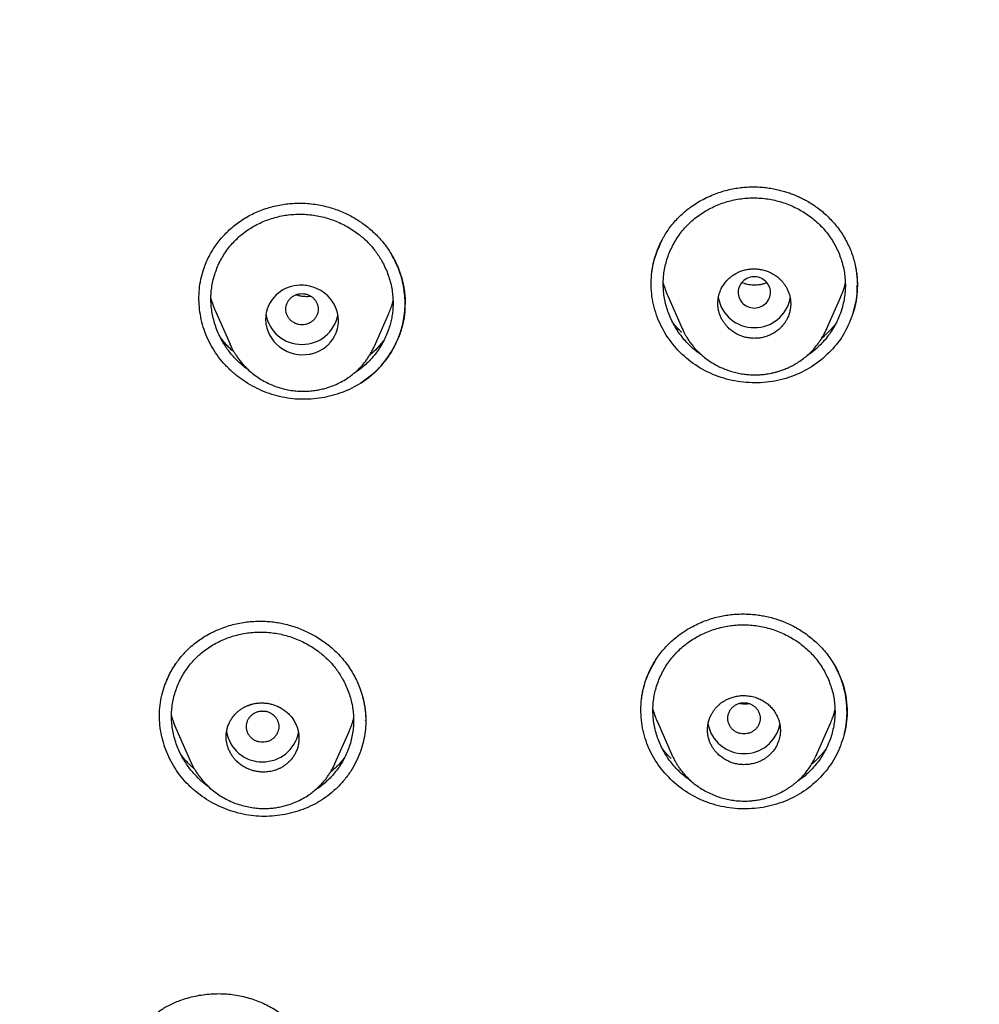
# Model space of a CAD drawing. Header units: millimetres. Extents: x 8 to 601, y 12 to 948.
# Tile 72 of 125: x 295 to 319, y 843 to 867. Entities that reach past the tile are written whole.
import ezdxf

# ---------------------------------------------------------------- set-up
doc = ezdxf.new("R2010")
doc.units = ezdxf.units.MM

msp = doc.modelspace()

# ---------------------------------------------------------------- linework, layer by layer
at = {"color": 7, "linetype": 'Continuous', "lineweight": 30}
for p, q in [((311.001, 860.106), (311.358, 859.298)), ((314.924, 859.281), (315.276, 860.081)), ((299.824, 859.73), (300.185, 858.91)), ((303.752, 858.86), (304.101, 859.652)), ((311.361, 859.294), (311.359, 859.299)), ((314.923, 859.281), (314.922, 859.277)), ((300.19, 858.902), (300.186, 858.91)), ((310.711, 851.125), (310.736, 851.157)), ((303.535, 849.603), (303.535, 849.611)), ((310.744, 849.577), (311.101, 848.766)), ((314.67, 848.75), (315.023, 849.551)), ((298.848, 849.424), (299.21, 848.602)), ((302.779, 848.55), (303.129, 849.345)), ((311.105, 848.763), (311.103, 848.767)), ((314.669, 848.75), (314.667, 848.744)), ((299.215, 848.594), (299.211, 848.602))]:
    msp.add_line(p, q, dxfattribs=at)
at = {"color": 7, "linetype": 'Continuous', "lineweight": 30, "flags": 128}
for points in [[(313.139, 859.804), (313.182, 859.806), (313.224, 859.813), (313.265, 859.824), (313.305, 859.839), (313.342, 859.857), (313.378, 859.88), (313.411, 859.906), (313.44, 859.936), (313.467, 859.968), (313.489, 860.003), (313.508, 860.04), (313.522, 860.079), (313.532, 860.119), (313.538, 860.16), (313.539, 860.201), (313.536, 860.242), (313.528, 860.282), (313.516, 860.321), (313.499, 860.359), (313.478, 860.395), (313.454, 860.429), (313.426, 860.46), (313.395, 860.488), (313.36, 860.512), (313.324, 860.533), (313.285, 860.55), (313.244, 860.563), (313.203, 860.572), (313.161, 860.576), (313.118, 860.576), (313.076, 860.572), (313.034, 860.563), (312.994, 860.55), (312.955, 860.533), (312.918, 860.512), (312.884, 860.488), (312.853, 860.46), (312.825, 860.429), (312.8, 860.395), (312.78, 860.359), (312.763, 860.321), (312.751, 860.282), (312.743, 860.242), (312.739, 860.201), (312.741, 860.16), (312.746, 860.119), (312.756, 860.079), (312.771, 860.04), (312.789, 860.003), (312.812, 859.968), (312.838, 859.936), (312.868, 859.906), (312.901, 859.88), (312.936, 859.857), (312.974, 859.839), (313.014, 859.824), (313.055, 859.813), (313.097, 859.806), (313.139, 859.804)], [(301.963, 858.65), (302.047, 858.652), (302.142, 858.663), (302.164, 858.668), (302.187, 858.672), (302.211, 858.678), (302.234, 858.684), (302.258, 858.691), (302.282, 858.699), (302.307, 858.708), (302.397, 858.747), (302.467, 858.787), (302.521, 858.823), (302.552, 858.847), (302.575, 858.866), (302.59, 858.879), (302.596, 858.884), (302.597, 858.886), (302.598, 858.887), (302.598, 858.887), (302.599, 858.887), (302.599, 858.887), (302.599, 858.887), (302.599, 858.887), (302.599, 858.887), (302.599, 858.887), (302.666, 858.958), (302.723, 859.032), (302.769, 859.11), (302.805, 859.188), (302.824, 859.24), (302.839, 859.291), (302.85, 859.342), (302.857, 859.392), (302.862, 859.441), (302.863, 859.488), (302.856, 859.602), (302.832, 859.714), (302.794, 859.822), (302.756, 859.899), (302.711, 859.971), (302.658, 860.039), (302.6, 860.102), (302.519, 860.172), (302.427, 860.235), (302.324, 860.287), (302.24, 860.319), (302.152, 860.344), (302.115, 860.351), (302.078, 860.357), (302.04, 860.362), (302.002, 860.365), (301.964, 860.367), (301.904, 860.366), (301.839, 860.361), (301.769, 860.351), (301.696, 860.334), (301.62, 860.309), (301.556, 860.283), (301.494, 860.251), (301.436, 860.215), (301.38, 860.175), (301.328, 860.131), (301.264, 860.063), (301.208, 859.992), (301.162, 859.917), (301.125, 859.84), (301.102, 859.778), (301.085, 859.715), (301.073, 859.653), (301.066, 859.591), (301.063, 859.531), (301.071, 859.417), (301.094, 859.306), (301.132, 859.198), (301.17, 859.121), (301.215, 859.048), (301.267, 858.98), (301.326, 858.916), (301.406, 858.847), (301.498, 858.784), (301.6, 858.731), (301.684, 858.698), (301.773, 858.674), (301.866, 858.657), (301.963, 858.65)]]:
    msp.add_lwpolyline(points, dxfattribs=at)
at = {"color": 7, "linetype": 'Continuous', "lineweight": 30}
for centre, radius, start, end in [((313.127, 860.211), 0.89, 189.9691, 270.7989), ((313.151, 860.212), 0.891, 269.24, 349.1654), ((301.951, 859.795), 0.89, 188.9231, 270.8111), ((301.975, 859.797), 0.891, 269.2408, 349.1024), ((312.872, 849.689), 0.891, 190.3278, 270.7658), ((312.896, 849.689), 0.892, 269.2448, 348.7498), ((300.977, 849.482), 0.89, 189.0191, 270.81), ((301.001, 849.484), 0.891, 269.241, 349.0795)]:
    msp.add_arc(centre, radius, start, end, dxfattribs=at)
for points, knots in [([(367.724, 842.606), (368.186, 843.834), (369.104, 846.279), (370.088, 850.049), (370.862, 853.83), (371.446, 857.622), (371.933, 861.808), (372.287, 866.387), (372.497, 871.352), (372.592, 876.9), (372.582, 883.029), (372.57, 889.759), (372.467, 896.508), (372.148, 903.286), (371.604, 908.942), (370.934, 913.465), (370.268, 916.863), (369.389, 920.247), (368.233, 923.591), (366.816, 926.668), (365.139, 929.432), (363.245, 931.847), (361.035, 933.992), (358.596, 935.846), (356.014, 937.444), (352.893, 939.047), (349.207, 940.568), (344.957, 941.937), (340.641, 943.02), (336.275, 943.847), (331.874, 944.416), (327.463, 944.74), (323.071, 944.867), (318.7, 944.878), (314.329, 944.865), (309.936, 944.738), (305.525, 944.416), (301.124, 943.848), (296.759, 943.02), (292.442, 941.939), (288.193, 940.568), (284.506, 939.048), (281.385, 937.445), (278.803, 935.848), (276.364, 933.992), (274.154, 931.848), (272.261, 929.432), (270.584, 926.668), (269.166, 923.592), (268.011, 920.247), (267.131, 916.863), (266.466, 913.465), (265.796, 908.942), (265.251, 903.286), (264.933, 896.508), (264.829, 889.759), (264.817, 883.029), (264.807, 876.449), (264.93, 869.996), (265.277, 863.671), (265.856, 858.212), (266.575, 853.627), (267.344, 849.914), (268.318, 846.213), (269.222, 843.812), (269.676, 842.606)], [0, 0, 0, 0, 0.01422, 0.028301, 0.042283, 0.056188, 0.070046, 0.088148, 0.106186, 0.124159, 0.148558, 0.172923, 0.197399, 0.221993, 0.24671, 0.259145, 0.27167, 0.284302, 0.297067, 0.309991, 0.320883, 0.3319, 0.342924, 0.353811, 0.364567, 0.375221, 0.391058, 0.40678, 0.422432, 0.438055, 0.453668, 0.469227, 0.484683, 0.500001, 0.515318, 0.530774, 0.546334, 0.561944, 0.577571, 0.59322, 0.608942, 0.624779, 0.635434, 0.646191, 0.657076, 0.668103, 0.679114, 0.690014, 0.702933, 0.7157, 0.728331, 0.740856, 0.753291, 0.778008, 0.802602, 0.827078, 0.851444, 0.875842, 0.898728, 0.921719, 0.944802, 0.958463, 0.9722, 0.986034, 1, 1, 1, 1]), ([(366.332, 842.728), (366.708, 843.715), (367.459, 845.689), (368.322, 848.729), (369.035, 851.799), (369.607, 854.894), (370.066, 858.003), (370.5, 861.715), (370.849, 866.034), (371.072, 870.955), (371.172, 876.1), (371.177, 881.465), (371.162, 887.054), (371.105, 892.646), (370.932, 898.243), (370.577, 903.84), (370.074, 908.492), (369.509, 912.198), (368.981, 914.964), (368.324, 917.709), (367.508, 920.417), (366.501, 923.069), (365.372, 925.421), (364.155, 927.464), (362.906, 929.211), (361.492, 930.837), (359.748, 932.485), (357.646, 934.094), (355.195, 935.625), (352.457, 937.048), (349.444, 938.344), (346.168, 939.5), (342.829, 940.466), (339.443, 941.262), (335.737, 941.953), (331.711, 942.482), (327.376, 942.809), (323.037, 942.941), (318.701, 942.955), (314.363, 942.94), (310.023, 942.807), (305.687, 942.482), (301.661, 941.953), (297.957, 941.263), (294.571, 940.467), (291.233, 939.499), (287.956, 938.343), (284.942, 937.048), (282.205, 935.625), (279.754, 934.094), (277.654, 932.484), (275.908, 930.838), (274.496, 929.211), (273.245, 927.464), (272.029, 925.42), (270.899, 923.069), (269.892, 920.417), (269.077, 917.709), (268.42, 914.965), (267.892, 912.198), (267.327, 908.493), (266.823, 903.84), (266.469, 898.244), (266.296, 892.647), (266.238, 887.054), (266.223, 881.465), (266.228, 876.175), (266.323, 871.179), (266.527, 866.482), (266.885, 861.789), (267.366, 857.69), (267.915, 854.186), (268.478, 851.272), (269.172, 848.382), (270.001, 845.519), (270.712, 843.659), (271.068, 842.728)], [0, 0, 0, 0, 0.011709, 0.0234, 0.035079, 0.046745, 0.058401, 0.070053, 0.08835, 0.106637, 0.124908, 0.145647, 0.166375, 0.187119, 0.207887, 0.228673, 0.249479, 0.259892, 0.270315, 0.28075, 0.291198, 0.301658, 0.31213, 0.319994, 0.327864, 0.335737, 0.343609, 0.354092, 0.364563, 0.37502, 0.38755, 0.400066, 0.41258, 0.425091, 0.437599, 0.45323, 0.468841, 0.484431, 0.499999, 0.515569, 0.531166, 0.546782, 0.562408, 0.574915, 0.587424, 0.599934, 0.612454, 0.624987, 0.635443, 0.645912, 0.656393, 0.664263, 0.672136, 0.680006, 0.687871, 0.698343, 0.708803, 0.71925, 0.729685, 0.740108, 0.750521, 0.771326, 0.792113, 0.81288, 0.833624, 0.854353, 0.875091, 0.892532, 0.909986, 0.927451, 0.944927, 0.955919, 0.966921, 0.977933, 0.988958, 1, 1, 1, 1]), ([(311.186, 861.954), (311.223, 861.993), (311.295, 862.071), (311.413, 862.177), (311.534, 862.275), (311.673, 862.372), (311.829, 862.466), (312.001, 862.553), (312.174, 862.626), (312.346, 862.685), (312.515, 862.73), (312.68, 862.763), (312.84, 862.785), (312.995, 862.796), (313.153, 862.799), (313.312, 862.792), (313.471, 862.775), (313.619, 862.751), (313.756, 862.721), (313.882, 862.687), (313.998, 862.649), (314.109, 862.608), (314.218, 862.563), (314.327, 862.511), (314.444, 862.449), (314.568, 862.374), (314.697, 862.285), (314.823, 862.186), (314.944, 862.078), (315.059, 861.96), (315.168, 861.833), (315.27, 861.697), (315.363, 861.552), (315.446, 861.4), (315.516, 861.246), (315.573, 861.092), (315.617, 860.939), (315.65, 860.789), (315.672, 860.642), (315.685, 860.502), (315.686, 860.411), (315.687, 860.368)], [0, 0, 0, 0, 0.026727, 0.052912, 0.078551, 0.103632, 0.13618, 0.167683, 0.198109, 0.227437, 0.25565, 0.282743, 0.308718, 0.333594, 0.357382, 0.384502, 0.410071, 0.434088, 0.456553, 0.477461, 0.496811, 0.515483, 0.534511, 0.553901, 0.573635, 0.598705, 0.624237, 0.650249, 0.67676, 0.70379, 0.731357, 0.759483, 0.788193, 0.817185, 0.845657, 0.873421, 0.900438, 0.926741, 0.952355, 0.977304, 1, 1, 1, 1]), ([(300.855, 862.181), (300.911, 862.204), (301.022, 862.249), (301.192, 862.301), (301.361, 862.342), (301.53, 862.37), (301.696, 862.388), (301.871, 862.396), (302.052, 862.393), (302.239, 862.376), (302.419, 862.347), (302.592, 862.307), (302.758, 862.257), (302.915, 862.198), (303.063, 862.133), (303.202, 862.061), (303.332, 861.984), (303.462, 861.898), (303.591, 861.801), (303.716, 861.693), (303.827, 861.584), (303.927, 861.476), (304.015, 861.368), (304.093, 861.26), (304.163, 861.152), (304.233, 861.031), (304.299, 860.898), (304.359, 860.753), (304.409, 860.609), (304.448, 860.468), (304.477, 860.33), (304.497, 860.207), (304.507, 860.102), (304.511, 860.02), (304.512, 859.951), (304.511, 859.913), (304.511, 859.895)], [0, 0, 0, 0, 0.035561, 0.07029, 0.104219, 0.137373, 0.169772, 0.201435, 0.238481, 0.274523, 0.309593, 0.343726, 0.376949, 0.409146, 0.44028, 0.470366, 0.499412, 0.527423, 0.560988, 0.59295, 0.623318, 0.6521, 0.679306, 0.705244, 0.730627, 0.755485, 0.787785, 0.819127, 0.849511, 0.878933, 0.907385, 0.934863, 0.954184, 0.971384, 0.986594, 1, 1, 1, 1]), ([(311.847, 858.636), (311.805, 858.665), (311.716, 858.727), (311.589, 858.835), (311.466, 858.956), (311.354, 859.087), (311.252, 859.226), (311.163, 859.372), (311.085, 859.524), (311.019, 859.681), (310.966, 859.843), (310.926, 860.007), (310.9, 860.174), (310.888, 860.341), (310.89, 860.509), (310.906, 860.676), (310.936, 860.842), (310.98, 861.004), (311.037, 861.163), (311.106, 861.317), (311.188, 861.465), (311.281, 861.608), (311.387, 861.743), (311.503, 861.87), (311.63, 861.987), (311.767, 862.094), (311.912, 862.19), (312.064, 862.274), (312.223, 862.347), (312.387, 862.409), (312.555, 862.457), (312.727, 862.494), (312.843, 862.508), (312.902, 862.515)], [0, 0, 0, 0, 0.028245, 0.060531, 0.092837, 0.125165, 0.157525, 0.189918, 0.222332, 0.254753, 0.287163, 0.319547, 0.351899, 0.384218, 0.416516, 0.448801, 0.481095, 0.51341, 0.545754, 0.57813, 0.610544, 0.643001, 0.675518, 0.708117, 0.740777, 0.773348, 0.805844, 0.838288, 0.870689, 0.903057, 0.935393, 0.967704, 1, 1, 1, 1]), ([(312.902, 862.515), (312.96, 862.52), (313.077, 862.528), (313.254, 862.524), (313.429, 862.507), (313.604, 862.477), (313.775, 862.434), (313.942, 862.379), (314.105, 862.311), (314.262, 862.232), (314.412, 862.142), (314.554, 862.041), (314.687, 861.93), (314.81, 861.809), (314.923, 861.679), (315.025, 861.541), (315.115, 861.396), (315.193, 861.245), (315.259, 861.088), (315.312, 860.927), (315.352, 860.763), (315.378, 860.595), (315.391, 860.426), (315.389, 860.257), (315.372, 860.088), (315.342, 859.922), (315.298, 859.759), (315.241, 859.6), (315.171, 859.445), (315.089, 859.297), (314.996, 859.155), (314.891, 859.021), (314.776, 858.894), (314.649, 858.778), (314.533, 858.685), (314.455, 858.635), (314.426, 858.616)], [0, 0, 0, 0, 0.029685, 0.059388, 0.08911, 0.11886, 0.148637, 0.178431, 0.208229, 0.238014, 0.267774, 0.2975, 0.327196, 0.356872, 0.386542, 0.416224, 0.445929, 0.475663, 0.505426, 0.535221, 0.565053, 0.594932, 0.624879, 0.654877, 0.684798, 0.714659, 0.744477, 0.774263, 0.804021, 0.833753, 0.863464, 0.893161, 0.922857, 0.952564, 0.982265, 1, 1, 1, 1]), ([(299.523, 860.733), (299.541, 860.785), (299.577, 860.89), (299.646, 861.042), (299.725, 861.189), (299.815, 861.33), (299.915, 861.464), (300.024, 861.592), (300.142, 861.713), (300.27, 861.825), (300.405, 861.929), (300.548, 862.023), (300.697, 862.109), (300.803, 862.157), (300.855, 862.181)], [0, 0, 0, 0, 0.083119, 0.166199, 0.249288, 0.332413, 0.41559, 0.498825, 0.582121, 0.665481, 0.748918, 0.832453, 0.916126, 1, 1, 1, 1]), ([(300.645, 858.27), (300.613, 858.293), (300.542, 858.343), (300.439, 858.431), (300.334, 858.531), (300.236, 858.639), (300.146, 858.752), (300.064, 858.87), (299.984, 859.002), (299.91, 859.147), (299.844, 859.305), (299.791, 859.467), (299.751, 859.633), (299.724, 859.8), (299.712, 859.969), (299.714, 860.137), (299.73, 860.304), (299.76, 860.469), (299.804, 860.631), (299.86, 860.789), (299.929, 860.942), (300.011, 861.09), (300.105, 861.231), (300.21, 861.364), (300.326, 861.489), (300.453, 861.605), (300.59, 861.71), (300.734, 861.804), (300.886, 861.886), (301.044, 861.957), (301.208, 862.016), (301.376, 862.062), (301.547, 862.097), (301.663, 862.11), (301.721, 862.116)], [0, 0, 0, 0, 0.021387, 0.048481, 0.075589, 0.102711, 0.129851, 0.157015, 0.184201, 0.21684, 0.249486, 0.282122, 0.314733, 0.347312, 0.37986, 0.412387, 0.444897, 0.477414, 0.509951, 0.54252, 0.575124, 0.607769, 0.640462, 0.673218, 0.706059, 0.738966, 0.771777, 0.804508, 0.83718, 0.869807, 0.902396, 0.934953, 0.967484, 1, 1, 1, 1]), ([(301.721, 862.116), (301.78, 862.119), (301.896, 862.127), (302.073, 862.12), (302.248, 862.101), (302.422, 862.069), (302.593, 862.024), (302.761, 861.966), (302.924, 861.897), (303.081, 861.816), (303.231, 861.724), (303.366, 861.627), (303.485, 861.528), (303.591, 861.428), (303.688, 861.321), (303.779, 861.208), (303.861, 861.091), (303.941, 860.96), (304.015, 860.816), (304.082, 860.658), (304.135, 860.496), (304.176, 860.33), (304.201, 860.172), (304.213, 860.021), (304.214, 859.879), (304.206, 859.738), (304.187, 859.599), (304.159, 859.461), (304.119, 859.317), (304.065, 859.167), (303.996, 859.014), (303.914, 858.866), (303.821, 858.726), (303.716, 858.593), (303.601, 858.468), (303.475, 858.354), (303.355, 858.26), (303.275, 858.209), (303.243, 858.189)], [0, 0, 0, 0, 0.029622, 0.059263, 0.088927, 0.11862, 0.148341, 0.178078, 0.207817, 0.237543, 0.267241, 0.296905, 0.321602, 0.346286, 0.370962, 0.39564, 0.420331, 0.445039, 0.474713, 0.504418, 0.534156, 0.563931, 0.593755, 0.618661, 0.643623, 0.668545, 0.693413, 0.718242, 0.743043, 0.772773, 0.802475, 0.832152, 0.861808, 0.891447, 0.921083, 0.950727, 0.980367, 1, 1, 1, 1]), ([(310.611, 860.704), (310.612, 860.705), (310.612, 860.708), (310.613, 860.717), (310.615, 860.735), (310.619, 860.762), (310.626, 860.801), (310.635, 860.851), (310.647, 860.91), (310.664, 860.979), (310.685, 861.057), (310.713, 861.145), (310.748, 861.241), (310.791, 861.346), (310.845, 861.458), (310.909, 861.577), (310.987, 861.7), (311.079, 861.829), (311.15, 861.911), (311.186, 861.954)], [0, 0, 0, 0, 0.003521, 0.011712, 0.023753, 0.046004, 0.075439, 0.112108, 0.156041, 0.207259, 0.265782, 0.331626, 0.404812, 0.485362, 0.573302, 0.66867, 0.771516, 0.88192, 1, 1, 1, 1]), ([(315.584, 859.683), (315.518, 859.513), (315.386, 859.174), (315.047, 858.737), (314.626, 858.376), (314.129, 858.113), (313.581, 857.968), (313.012, 857.941), (312.448, 858.03), (311.917, 858.234), (311.45, 858.55), (311.067, 858.956), (310.783, 859.429), (310.612, 859.951), (310.573, 860.493), (310.652, 861.029), (310.803, 861.355), (310.878, 861.516)], [0, 0, 0, 0, 0.067104, 0.133862, 0.200439, 0.267001, 0.333675, 0.400468, 0.467301, 0.534084, 0.600736, 0.667342, 0.734048, 0.800956, 0.867783, 0.934417, 1, 1, 1, 1]), ([(303.416, 857.95), (303.54, 858.039), (303.789, 858.218), (304.085, 858.568), (304.315, 858.959), (304.465, 859.387), (304.525, 859.835), (304.494, 860.288), (304.385, 860.727), (304.246, 860.994), (304.178, 861.125)], [0, 0, 0, 0, 0.125256, 0.251153, 0.377247, 0.502964, 0.628383, 0.754032, 0.879793, 1, 1, 1, 1]), ([(303.416, 857.95), (303.342, 857.906), (303.195, 857.818), (302.956, 857.716), (302.708, 857.636), (302.452, 857.58), (302.192, 857.55), (301.93, 857.545), (301.667, 857.565), (301.409, 857.613), (301.156, 857.686), (300.912, 857.784), (300.678, 857.905), (300.458, 858.048), (300.253, 858.211), (300.066, 858.392), (299.899, 858.591), (299.754, 858.806), (299.635, 859.034), (299.54, 859.272), (299.472, 859.517), (299.429, 859.767), (299.413, 860.018), (299.424, 860.268), (299.459, 860.512), (299.505, 860.668), (299.527, 860.744)], [0, 0, 0, 0, 0.041936, 0.083825, 0.125685, 0.167509, 0.209282, 0.250991, 0.292641, 0.334267, 0.375901, 0.41755, 0.459227, 0.500929, 0.542649, 0.584389, 0.626174, 0.668066, 0.70998, 0.751809, 0.793589, 0.835332, 0.877039, 0.918713, 0.960369, 1, 1, 1, 1]), ([(303.416, 857.95), (303.495, 858.004), (303.65, 858.111), (303.852, 858.3), (304.027, 858.503), (304.19, 858.741), (304.331, 859.012), (304.438, 859.314), (304.508, 859.662), (304.52, 860.047), (304.471, 860.371), (304.414, 860.585), (304.387, 860.666), (304.374, 860.705)], [0, 0, 0, 0, 0.0893743, 0.1765019, 0.2614025, 0.3440289, 0.4505154, 0.5527528, 0.65071, 0.789709, 0.919536, 0.9608012, 1, 1, 1, 1]), ([(313.139, 859.055), (313.173, 859.056), (313.243, 859.058), (313.35, 859.075), (313.45, 859.104), (313.541, 859.141), (313.626, 859.186), (313.685, 859.226), (313.721, 859.254), (313.732, 859.263), (313.743, 859.273), (313.754, 859.282), (313.765, 859.292), (313.779, 859.305), (313.798, 859.324), (313.825, 859.352), (313.851, 859.383), (313.874, 859.413), (313.893, 859.439), (313.913, 859.469), (313.933, 859.502), (313.952, 859.539), (313.973, 859.582), (313.992, 859.631), (314.009, 859.683), (314.021, 859.733), (314.03, 859.78), (314.035, 859.825), (314.039, 859.866), (314.04, 859.924), (314.036, 859.999), (314.021, 860.088), (313.997, 860.173), (313.964, 860.254), (313.925, 860.328), (313.881, 860.397), (313.831, 860.459), (313.769, 860.525), (313.69, 860.591), (313.592, 860.654), (313.504, 860.697), (313.431, 860.724), (313.374, 860.74), (313.317, 860.754), (313.258, 860.763), (313.199, 860.769), (313.126, 860.772), (313.037, 860.768), (312.931, 860.752), (312.831, 860.724), (312.74, 860.687), (312.672, 860.651), (312.618, 860.617), (312.579, 860.589), (312.54, 860.559), (312.487, 860.511), (312.424, 860.443), (312.358, 860.35), (312.31, 860.258), (312.277, 860.171), (312.256, 860.09), (312.242, 860.006), (312.238, 859.919), (312.242, 859.831), (312.257, 859.743), (312.28, 859.659), (312.312, 859.579), (312.35, 859.503), (312.395, 859.434), (312.445, 859.37), (312.509, 859.303), (312.587, 859.237), (312.684, 859.173), (312.789, 859.122), (312.902, 859.085), (313.019, 859.06), (313.099, 859.057), (313.139, 859.055)], [0, 0, 0, 0, 0.018001, 0.03713, 0.057386, 0.073323, 0.089896, 0.109208, 0.111798, 0.114401, 0.117018, 0.119649, 0.122293, 0.124951, 0.129913, 0.137058, 0.146387, 0.151871, 0.157901, 0.164477, 0.171598, 0.179266, 0.187479, 0.19812, 0.208192, 0.217693, 0.226626, 0.234988, 0.242781, 0.250005, 0.267264, 0.284054, 0.300376, 0.31623, 0.331616, 0.346535, 0.360986, 0.37497, 0.395664, 0.416407, 0.437199, 0.44762, 0.458054, 0.468501, 0.478961, 0.489434, 0.499921, 0.517695, 0.536691, 0.55691, 0.572881, 0.589541, 0.598132, 0.606896, 0.615832, 0.62494, 0.645765, 0.666592, 0.687419, 0.702831, 0.71838, 0.734067, 0.749892, 0.766721, 0.783204, 0.799341, 0.815131, 0.830576, 0.845675, 0.860429, 0.874839, 0.89527, 0.915872, 0.936645, 0.95759, 0.978708, 1, 1, 1, 1]), ([(315.63, 860.877), (315.648, 860.779), (315.684, 860.583), (315.69, 860.282), (315.663, 859.979), (315.611, 859.782), (315.584, 859.683)], [0, 0, 0, 0, 0.245203, 0.49466, 0.746273, 1, 1, 1, 1]), ([(310.891, 860.421), (310.902, 860.38), (310.929, 860.284), (310.967, 860.179), (310.997, 860.117), (311.002, 860.107)], [0, 0, 0, 0, 0.380593, 0.898228, 1, 1, 1, 1]), ([(313.452, 860.428), (313.441, 860.423), (313.404, 860.407), (313.335, 860.388), (313.255, 860.373), (313.18, 860.367), (313.112, 860.367), (313.041, 860.373), (312.967, 860.386), (312.896, 860.405), (312.85, 860.424), (312.829, 860.432)], [0, 0, 0, 0, 0.057621, 0.194275, 0.33594, 0.43662, 0.542354, 0.653278, 0.769041, 0.889327, 1, 1, 1, 1]), ([(315.276, 860.081), (315.277, 860.084), (315.303, 860.136), (315.34, 860.241), (315.376, 860.344), (315.388, 860.397), (315.388, 860.398)], [0, 0, 0, 0, 0.0284247, 0.5120824, 0.9954959, 1, 1, 1, 1]), ([(301.963, 860.161), (301.937, 860.159), (301.885, 860.156), (301.809, 860.133), (301.74, 860.098), (301.679, 860.05), (301.629, 859.99), (301.592, 859.923), (301.569, 859.85), (301.561, 859.775), (301.569, 859.699), (301.592, 859.626), (301.629, 859.559), (301.679, 859.5), (301.74, 859.451), (301.809, 859.416), (301.885, 859.393), (301.963, 859.386), (302.042, 859.393), (302.117, 859.416), (302.187, 859.451), (302.248, 859.5), (302.298, 859.559), (302.335, 859.626), (302.358, 859.699), (302.366, 859.775), (302.358, 859.85), (302.335, 859.923), (302.298, 859.99), (302.248, 860.05), (302.187, 860.098), (302.117, 860.133), (302.042, 860.156), (301.99, 860.159), (301.963, 860.161)], [0, 0, 0, 0, 0.031244, 0.0625, 0.093756, 0.125, 0.156244, 0.1875, 0.218756, 0.25, 0.281244, 0.3125, 0.343756, 0.375, 0.406244, 0.4375, 0.468756, 0.5, 0.531244, 0.5625, 0.593756, 0.625, 0.656244, 0.6875, 0.718756, 0.75, 0.781244, 0.8125, 0.843756, 0.875, 0.906244, 0.9375, 0.968756, 1, 1, 1, 1]), ([(315.584, 859.683), (315.608, 859.771), (315.656, 859.948), (315.686, 860.179), (315.684, 860.32), (315.683, 860.368)], [0, 0, 0, 0, 0.395629, 0.789837, 1, 1, 1, 1]), ([(299.715, 860.038), (299.726, 860), (299.752, 859.906), (299.79, 859.803), (299.82, 859.74), (299.824, 859.73)], [0, 0, 0, 0, 0.363837, 0.90153, 1, 1, 1, 1]), ([(302.191, 860.091), (302.178, 860.09), (302.148, 860.086), (302.098, 860.083), (302.036, 860.084), (301.964, 860.091), (301.885, 860.105), (301.833, 860.122), (301.808, 860.13)], [0, 0, 0, 0, 0.1068563, 0.2424964, 0.3858669, 0.5866003, 0.7975947, 1, 1, 1, 1]), ([(304.505, 860.004), (304.507, 859.935), (304.514, 859.763), (304.477, 859.489), (304.397, 859.186), (304.274, 858.895), (304.113, 858.62), (303.915, 858.367), (303.685, 858.138), (303.506, 858.013), (303.416, 857.95)], [0, 0, 0, 0, 0.0843547, 0.2127173, 0.3419849, 0.4721501, 0.6031517, 0.7348527, 0.8671304, 1, 1, 1, 1]), ([(304.101, 859.652), (304.119, 859.695), (304.155, 859.783), (304.192, 859.89), (304.208, 859.955), (304.212, 859.972)], [0, 0, 0, 0, 0.413458, 0.842439, 1, 1, 1, 1]), ([(311.349, 859.196), (311.34, 859.205), (311.307, 859.236), (311.254, 859.293), (311.193, 859.363), (311.151, 859.413), (311.132, 859.439), (311.129, 859.443)], [0, 0, 0, 0, 0.108831, 0.411602, 0.698802, 0.952071, 1, 1, 1, 1]), ([(315.156, 859.422), (315.148, 859.412), (315.121, 859.377), (315.07, 859.317), (314.999, 859.238), (314.915, 859.155), (314.849, 859.093), (314.809, 859.06), (314.803, 859.056)], [0, 0, 0, 0, 0.074037, 0.259859, 0.467558, 0.699667, 0.954343, 1, 1, 1, 1]), ([(311.36, 859.294), (311.366, 859.279), (311.382, 859.245), (311.41, 859.19), (311.445, 859.125), (311.489, 859.051), (311.548, 858.963), (311.621, 858.866), (311.709, 858.765), (311.807, 858.669), (311.912, 858.579), (312.026, 858.496), (312.147, 858.42), (312.275, 858.352), (312.409, 858.293), (312.546, 858.244), (312.682, 858.206), (312.815, 858.179), (312.944, 858.162), (313.068, 858.153), (313.187, 858.152), (313.299, 858.157), (313.398, 858.167), (313.485, 858.18), (313.562, 858.195), (313.642, 858.214), (313.728, 858.237), (313.822, 858.268), (313.925, 858.307), (314.034, 858.356), (314.148, 858.417), (314.267, 858.491), (314.381, 858.574), (314.487, 858.666), (314.586, 858.764), (314.681, 858.875), (314.77, 858.998), (314.854, 859.133), (314.9, 859.23), (314.923, 859.28)], [0, 0, 0, 0, 0.010966, 0.024698, 0.041277, 0.060759, 0.083187, 0.113116, 0.14353, 0.174259, 0.205334, 0.236787, 0.268647, 0.300937, 0.333681, 0.366251, 0.397588, 0.427698, 0.456598, 0.48418, 0.510402, 0.535297, 0.558891, 0.576842, 0.59398, 0.611593, 0.631432, 0.653519, 0.67787, 0.704505, 0.733451, 0.764743, 0.798417, 0.828173, 0.859436, 0.89223, 0.926577, 0.962495, 1, 1, 1, 1]), ([(300.286, 858.714), (300.255, 858.741), (300.163, 858.821), (300.049, 858.942), (299.975, 859.042), (299.948, 859.077)], [0, 0, 0, 0, 0.246965, 0.735052, 1, 1, 1, 1]), ([(300.189, 858.801), (300.171, 858.818), (300.128, 858.86), (300.065, 858.929), (300.005, 858.998), (299.971, 859.042), (299.957, 859.059)], [0, 0, 0, 0, 0.212919, 0.523618, 0.807642, 1, 1, 1, 1]), ([(303.988, 859.005), (303.924, 858.925), (303.818, 858.794), (303.687, 858.684), (303.636, 858.641)], [0, 0, 0, 0, 0.604837, 1, 1, 1, 1]), ([(303.984, 858.997), (303.977, 858.989), (303.956, 858.961), (303.917, 858.913), (303.863, 858.853), (303.821, 858.806), (303.794, 858.782), (303.79, 858.777)], [0, 0, 0, 0, 0.108205, 0.355272, 0.633226, 0.933517, 1, 1, 1, 1]), ([(300.188, 858.903), (300.195, 858.887), (300.212, 858.852), (300.24, 858.795), (300.276, 858.73), (300.32, 858.656), (300.373, 858.577), (300.444, 858.482), (300.536, 858.375), (300.65, 858.262), (300.776, 858.157), (300.913, 858.062), (301.059, 857.977), (301.214, 857.904), (301.374, 857.844), (301.536, 857.799), (301.695, 857.768), (301.85, 857.75), (301.999, 857.745), (302.142, 857.751), (302.278, 857.765), (302.407, 857.788), (302.53, 857.818), (302.664, 857.859), (302.808, 857.916), (302.962, 857.993), (303.097, 858.076), (303.215, 858.163), (303.317, 858.249), (303.413, 858.345), (303.493, 858.436), (303.558, 858.522), (303.611, 858.599), (303.654, 858.67), (303.689, 858.732), (303.714, 858.78), (303.735, 858.822), (303.747, 858.848), (303.752, 858.859)], [0, 0, 0, 0, 0.011673, 0.025784, 0.042397, 0.061558, 0.083316, 0.106624, 0.142174, 0.178151, 0.214578, 0.251513, 0.289005, 0.327098, 0.365417, 0.402567, 0.438471, 0.473122, 0.506316, 0.538085, 0.568477, 0.59753, 0.625484, 0.653531, 0.691374, 0.729778, 0.768796, 0.798496, 0.828525, 0.859127, 0.890342, 0.911506, 0.932956, 0.954522, 0.968949, 0.981266, 0.991566, 1, 1, 1, 1]), ([(310.701, 851.107), (310.732, 851.153), (310.794, 851.245), (310.898, 851.372), (311.008, 851.491), (311.123, 851.599), (311.242, 851.698), (311.365, 851.787), (311.489, 851.867), (311.629, 851.946), (311.783, 852.021), (311.952, 852.089), (312.119, 852.144), (312.283, 852.185), (312.443, 852.215), (312.606, 852.235), (312.771, 852.246), (312.938, 852.246), (313.093, 852.237), (313.237, 852.221), (313.38, 852.197), (313.524, 852.166), (313.673, 852.124), (313.821, 852.073), (313.968, 852.012), (314.113, 851.941), (314.256, 851.86), (314.396, 851.768), (314.531, 851.666), (314.662, 851.554), (314.786, 851.432), (314.903, 851.3), (315.011, 851.159), (315.108, 851.009), (315.194, 850.852), (315.267, 850.688), (315.327, 850.519), (315.374, 850.346), (315.408, 850.169), (315.428, 849.99), (315.431, 849.871), (315.432, 849.811)], [0, 0, 0, 0, 0.026454, 0.052262, 0.077443, 0.102014, 0.125984, 0.14936, 0.172148, 0.194352, 0.223053, 0.250735, 0.277403, 0.302961, 0.327387, 0.350695, 0.377198, 0.40211, 0.425433, 0.447173, 0.46733, 0.490518, 0.513605, 0.537151, 0.561162, 0.585638, 0.610585, 0.636003, 0.661891, 0.688242, 0.715051, 0.74231, 0.770012, 0.798004, 0.826207, 0.854635, 0.883289, 0.912164, 0.941249, 0.970531, 1, 1, 1, 1]), ([(299.564, 851.693), (299.619, 851.725), (299.73, 851.788), (299.903, 851.866), (300.077, 851.931), (300.252, 851.983), (300.426, 852.022), (300.599, 852.049), (300.769, 852.065), (300.936, 852.07), (301.098, 852.065), (301.255, 852.05), (301.407, 852.027), (301.563, 851.994), (301.72, 851.95), (301.879, 851.895), (302.027, 851.834), (302.166, 851.767), (302.306, 851.691), (302.444, 851.604), (302.578, 851.508), (302.697, 851.41), (302.816, 851.301), (302.934, 851.178), (303.05, 851.036), (303.155, 850.887), (303.247, 850.733), (303.327, 850.575), (303.385, 850.434), (303.428, 850.314), (303.458, 850.215), (303.483, 850.115), (303.504, 850.016), (303.52, 849.922), (303.53, 849.837), (303.536, 849.762), (303.539, 849.697), (303.539, 849.642), (303.539, 849.611), (303.539, 849.597)], [0, 0, 0, 0, 0.035811, 0.070843, 0.105084, 0.13852, 0.171135, 0.202921, 0.23387, 0.263985, 0.293271, 0.321743, 0.349418, 0.376306, 0.407525, 0.437608, 0.466552, 0.494353, 0.521005, 0.552702, 0.582601, 0.610706, 0.637024, 0.670917, 0.704683, 0.738235, 0.771562, 0.804673, 0.837572, 0.857213, 0.876778, 0.896267, 0.915678, 0.934118, 0.950761, 0.965631, 0.978761, 0.990197, 1, 1, 1, 1]), ([(311.577, 848.119), (311.54, 848.144), (311.456, 848.203), (311.334, 848.306), (311.21, 848.427), (311.098, 848.557), (310.997, 848.696), (310.907, 848.841), (310.829, 848.992), (310.763, 849.149), (310.711, 849.309), (310.671, 849.473), (310.645, 849.639), (310.633, 849.806), (310.635, 849.973), (310.651, 850.139), (310.681, 850.303), (310.725, 850.464), (310.782, 850.622), (310.851, 850.776), (310.932, 850.923), (311.026, 851.065), (311.131, 851.199), (311.248, 851.325), (311.375, 851.442), (311.512, 851.548), (311.657, 851.644), (311.809, 851.728), (311.968, 851.801), (312.132, 851.862), (312.3, 851.91), (312.472, 851.947), (312.588, 851.961), (312.646, 851.968)], [0, 0, 0, 0, 0.024918, 0.057314, 0.089729, 0.122166, 0.154635, 0.187137, 0.219661, 0.252193, 0.284716, 0.317214, 0.349679, 0.382112, 0.414523, 0.446921, 0.479326, 0.511752, 0.544205, 0.576692, 0.609215, 0.641783, 0.674411, 0.707123, 0.739898, 0.772582, 0.805191, 0.837746, 0.870257, 0.902733, 0.935178, 0.967597, 1, 1, 1, 1]), ([(312.646, 851.968), (312.705, 851.972), (312.822, 851.981), (312.999, 851.977), (313.174, 851.96), (313.349, 851.93), (313.52, 851.887), (313.688, 851.832), (313.85, 851.765), (314.007, 851.686), (314.157, 851.596), (314.3, 851.496), (314.433, 851.385), (314.556, 851.265), (314.668, 851.135), (314.77, 850.998), (314.86, 850.854), (314.938, 850.703), (315.004, 850.547), (315.057, 850.387), (315.097, 850.223), (315.123, 850.057), (315.136, 849.888), (315.133, 849.72), (315.117, 849.552), (315.086, 849.387), (315.043, 849.225), (314.986, 849.066), (314.916, 848.913), (314.834, 848.765), (314.741, 848.624), (314.636, 848.49), (314.521, 848.365), (314.394, 848.249), (314.284, 848.16), (314.213, 848.115), (314.19, 848.1)], [0, 0, 0, 0, 0.029798, 0.059616, 0.089452, 0.119316, 0.149206, 0.179115, 0.209028, 0.238929, 0.268804, 0.298647, 0.32846, 0.358254, 0.388039, 0.417835, 0.447653, 0.477501, 0.507379, 0.53729, 0.567239, 0.597238, 0.627307, 0.657428, 0.687471, 0.717449, 0.747383, 0.777282, 0.807152, 0.836997, 0.866819, 0.896627, 0.926435, 0.956255, 0.986071, 1, 1, 1, 1]), ([(298.537, 850.375), (298.537, 850.377), (298.538, 850.38), (298.542, 850.393), (298.549, 850.415), (298.561, 850.451), (298.577, 850.498), (298.599, 850.556), (298.628, 850.626), (298.664, 850.705), (298.709, 850.794), (298.765, 850.892), (298.832, 850.997), (298.912, 851.109), (299, 851.217), (299.094, 851.32), (299.193, 851.417), (299.304, 851.513), (299.428, 851.607), (299.518, 851.664), (299.564, 851.693)], [0, 0, 0, 0, 0.003951, 0.009531, 0.025815, 0.049088, 0.079422, 0.116857, 0.16142, 0.213134, 0.272014, 0.338069, 0.411297, 0.491686, 0.579208, 0.654341, 0.733996, 0.818156, 0.906816, 1, 1, 1, 1]), ([(299.659, 847.974), (299.632, 847.993), (299.565, 848.04), (299.466, 848.125), (299.36, 848.225), (299.263, 848.332), (299.172, 848.445), (299.09, 848.563), (299.01, 848.694), (298.936, 848.838), (298.87, 848.996), (298.817, 849.157), (298.777, 849.322), (298.75, 849.489), (298.738, 849.656), (298.74, 849.824), (298.756, 849.99), (298.786, 850.154), (298.83, 850.315), (298.886, 850.472), (298.956, 850.624), (299.037, 850.771), (299.13, 850.911), (299.236, 851.044), (299.352, 851.168), (299.479, 851.283), (299.615, 851.387), (299.759, 851.481), (299.911, 851.563), (300.069, 851.633), (300.232, 851.692), (300.4, 851.738), (300.572, 851.773), (300.688, 851.785), (300.746, 851.791)], [0, 0, 0, 0, 0.018672, 0.045839, 0.07302, 0.100214, 0.127427, 0.154663, 0.181921, 0.21465, 0.247387, 0.280115, 0.312821, 0.345496, 0.378141, 0.410766, 0.443374, 0.475986, 0.50862, 0.541282, 0.57398, 0.606717, 0.639499, 0.672341, 0.705263, 0.73825, 0.771146, 0.803965, 0.836727, 0.869445, 0.902126, 0.934774, 0.967395, 1, 1, 1, 1]), ([(300.746, 851.791), (300.804, 851.795), (300.921, 851.802), (301.097, 851.796), (301.273, 851.777), (301.447, 851.745), (301.618, 851.7), (301.786, 851.643), (301.949, 851.574), (302.107, 851.493), (302.257, 851.401), (302.392, 851.305), (302.511, 851.206), (302.617, 851.106), (302.715, 851), (302.805, 850.888), (302.888, 850.77), (302.967, 850.64), (303.042, 850.497), (303.108, 850.339), (303.161, 850.178), (303.202, 850.013), (303.228, 849.846), (303.241, 849.677), (303.239, 849.508), (303.223, 849.341), (303.192, 849.175), (303.148, 849.014), (303.092, 848.856), (303.022, 848.704), (302.941, 848.557), (302.847, 848.417), (302.743, 848.285), (302.628, 848.161), (302.502, 848.048), (302.387, 847.957), (302.311, 847.909), (302.284, 847.892)], [0, 0, 0, 0, 0.029704, 0.059428, 0.089173, 0.118949, 0.148753, 0.178574, 0.208397, 0.238207, 0.26799, 0.297739, 0.322509, 0.347265, 0.372012, 0.396759, 0.421517, 0.446293, 0.476049, 0.505837, 0.535661, 0.565525, 0.595441, 0.625431, 0.655478, 0.685442, 0.715337, 0.745184, 0.774996, 0.804779, 0.834535, 0.864269, 0.893987, 0.923702, 0.953426, 0.983148, 1, 1, 1, 1]), ([(302.701, 847.833), (302.634, 847.781), (302.501, 847.677), (302.28, 847.547), (302.046, 847.437), (301.802, 847.352), (301.549, 847.289), (301.291, 847.251), (301.03, 847.239), (300.769, 847.253), (300.511, 847.294), (300.257, 847.36), (300.01, 847.45), (299.773, 847.563), (299.548, 847.698), (299.339, 847.853), (299.146, 848.028), (298.973, 848.221), (298.824, 848.431), (298.697, 848.653), (298.595, 848.886), (298.517, 849.127), (298.465, 849.373), (298.439, 849.621), (298.44, 849.87), (298.47, 850.116), (298.527, 850.357), (298.61, 850.59), (298.715, 850.811), (298.802, 850.947), (298.845, 851.013)], [0, 0, 0, 0, 0.035828, 0.071703, 0.107617, 0.143539, 0.179424, 0.215232, 0.250935, 0.286538, 0.322131, 0.357795, 0.393524, 0.429297, 0.465089, 0.500886, 0.536693, 0.572549, 0.608428, 0.644283, 0.680126, 0.71595, 0.751737, 0.787471, 0.823153, 0.858807, 0.894499, 0.930265, 0.966092, 1, 1, 1, 1]), ([(315.372, 849.303), (315.319, 849.135), (315.214, 848.799), (314.918, 848.352), (314.539, 847.971), (314.08, 847.678), (313.562, 847.492), (313.013, 847.414), (312.457, 847.446), (311.92, 847.592), (311.43, 847.849), (311.01, 848.198), (310.676, 848.622), (310.444, 849.102), (310.33, 849.619), (310.337, 850.144), (310.453, 850.661), (310.625, 850.97), (310.711, 851.125)], [0, 0, 0, 0, 0.062831, 0.125388, 0.187753, 0.250042, 0.312407, 0.374864, 0.437396, 0.500049, 0.562643, 0.62504, 0.68739, 0.749799, 0.812192, 0.874575, 0.937125, 1, 1, 1, 1]), ([(310.357, 850.151), (310.357, 850.156), (310.357, 850.163), (310.357, 850.178), (310.358, 850.197), (310.362, 850.225), (310.369, 850.263), (310.38, 850.319), (310.394, 850.386), (310.414, 850.463), (310.438, 850.547), (310.47, 850.642), (310.511, 850.746), (310.562, 850.86), (310.624, 850.982), (310.675, 851.064), (310.701, 851.107)], [0, 0, 0, 0, 0.032803, 0.058841, 0.079017, 0.098305, 0.136638, 0.190338, 0.259425, 0.330912, 0.413749, 0.50797, 0.613622, 0.73077, 0.859513, 1, 1, 1, 1]), ([(315.141, 850.938), (315.194, 850.836), (315.316, 850.601), (315.402, 850.245), (315.437, 849.899), (315.429, 849.599), (315.391, 849.402), (315.372, 849.303)], [0, 0, 0, 0, 0.201705, 0.465584, 0.642816, 0.820926, 1, 1, 1, 1]), ([(315.372, 849.303), (315.39, 849.397), (315.427, 849.582), (315.436, 849.859), (315.417, 850.125), (315.363, 850.405), (315.278, 850.678), (315.187, 850.856), (315.146, 850.936)], [0, 0, 0, 0, 0.170843, 0.33567, 0.494558, 0.647469, 0.8419, 1, 1, 1, 1]), ([(303.448, 850.243), (303.464, 850.183), (303.499, 850.053), (303.53, 849.847), (303.543, 849.625), (303.533, 849.395), (303.498, 849.161), (303.437, 848.925), (303.348, 848.69), (303.231, 848.458), (303.085, 848.235), (302.91, 848.022), (302.771, 847.897), (302.701, 847.833)], [0, 0, 0, 0, 0.069042, 0.149835, 0.233346, 0.319677, 0.408827, 0.500654, 0.59518, 0.692392, 0.792259, 0.894773, 1, 1, 1, 1]), ([(312.884, 848.522), (312.919, 848.523), (312.991, 848.525), (313.1, 848.543), (313.201, 848.572), (313.291, 848.61), (313.353, 848.643), (313.396, 848.67), (313.422, 848.687), (313.448, 848.706), (313.472, 848.725), (313.497, 848.746), (313.523, 848.77), (313.553, 848.799), (313.586, 848.836), (313.62, 848.878), (313.654, 848.926), (313.687, 848.982), (313.718, 849.047), (313.745, 849.117), (313.764, 849.188), (313.774, 849.241), (313.779, 849.276), (313.781, 849.297), (313.783, 849.317), (313.784, 849.336), (313.784, 849.353), (313.784, 849.395), (313.781, 849.462), (313.765, 849.553), (313.74, 849.639), (313.71, 849.713), (313.676, 849.778), (313.642, 849.833), (313.604, 849.885), (313.564, 849.932), (313.509, 849.988), (313.434, 850.051), (313.335, 850.114), (313.243, 850.158), (313.162, 850.187), (313.094, 850.206), (313.025, 850.219), (312.955, 850.227), (312.873, 850.231), (312.779, 850.227), (312.671, 850.209), (312.57, 850.18), (312.479, 850.143), (312.418, 850.111), (312.377, 850.085), (312.355, 850.071), (312.333, 850.055), (312.311, 850.039), (312.29, 850.021), (312.269, 850.004), (312.243, 849.981), (312.212, 849.95), (312.174, 849.907), (312.132, 849.853), (312.09, 849.787), (312.057, 849.721), (312.033, 849.662), (312.018, 849.616), (312.006, 849.571), (311.997, 849.528), (311.991, 849.488), (311.987, 849.451), (311.985, 849.417), (311.984, 849.364), (311.987, 849.293), (312.002, 849.204), (312.026, 849.119), (312.058, 849.039), (312.097, 848.965), (312.142, 848.896), (312.192, 848.834), (312.254, 848.768), (312.333, 848.702), (312.431, 848.639), (312.537, 848.588), (312.649, 848.551), (312.765, 848.527), (312.845, 848.524), (312.884, 848.522)], [0, 0, 0, 0, 0.018617, 0.038114, 0.058492, 0.074359, 0.090723, 0.09629, 0.101913, 0.10759, 0.113324, 0.119112, 0.124956, 0.132932, 0.141886, 0.151817, 0.162726, 0.174612, 0.187476, 0.20286, 0.216539, 0.228513, 0.232752, 0.236727, 0.240438, 0.243886, 0.247071, 0.249993, 0.26764, 0.284708, 0.301196, 0.317105, 0.329416, 0.341357, 0.352928, 0.364128, 0.374958, 0.395899, 0.416789, 0.437629, 0.450116, 0.462585, 0.475038, 0.487475, 0.499897, 0.518313, 0.537694, 0.55804, 0.573938, 0.590381, 0.595181, 0.600025, 0.604914, 0.609847, 0.614825, 0.619848, 0.624914, 0.633471, 0.643999, 0.6565, 0.670973, 0.687418, 0.69714, 0.706316, 0.714947, 0.723031, 0.730569, 0.737561, 0.744006, 0.749906, 0.767138, 0.783908, 0.800216, 0.816063, 0.831449, 0.846374, 0.860839, 0.874844, 0.895595, 0.916386, 0.937221, 0.958101, 0.979026, 1, 1, 1, 1]), ([(300.99, 848.34), (301.011, 848.34), (301.054, 848.34), (301.12, 848.345), (301.19, 848.356), (301.261, 848.373), (301.331, 848.395), (301.398, 848.423), (301.459, 848.454), (301.518, 848.49), (301.573, 848.53), (301.633, 848.581), (301.692, 848.642), (301.749, 848.716), (301.795, 848.792), (301.827, 848.862), (301.85, 848.922), (301.865, 848.974), (301.876, 849.025), (301.884, 849.075), (301.888, 849.124), (301.89, 849.185), (301.887, 849.259), (301.873, 849.345), (301.851, 849.428), (301.817, 849.517), (301.769, 849.609), (301.704, 849.702), (301.629, 849.784), (301.544, 849.857), (301.45, 849.921), (301.355, 849.969), (301.263, 850.004), (301.19, 850.023), (301.13, 850.035), (301.084, 850.042), (301.037, 850.046), (300.976, 850.049), (300.898, 850.047), (300.806, 850.036), (300.742, 850.021), (300.705, 850.011), (300.693, 850.007), (300.682, 850.003), (300.67, 850), (300.658, 849.995), (300.649, 849.992), (300.641, 849.989), (300.632, 849.986), (300.615, 849.979), (300.59, 849.968), (300.562, 849.955), (300.534, 849.941), (300.508, 849.927), (300.48, 849.91), (300.451, 849.89), (300.42, 849.868), (300.387, 849.842), (300.34, 849.801), (300.284, 849.742), (300.225, 849.665), (300.179, 849.587), (300.147, 849.516), (300.126, 849.455), (300.112, 849.405), (300.102, 849.355), (300.095, 849.308), (300.091, 849.262), (300.089, 849.203), (300.092, 849.131), (300.106, 849.046), (300.127, 848.963), (300.158, 848.883), (300.196, 848.806), (300.241, 848.734), (300.293, 848.667), (300.356, 848.599), (300.433, 848.532), (300.527, 848.469), (300.622, 848.42), (300.715, 848.385), (300.803, 848.361), (300.895, 848.345), (300.958, 848.341), (300.99, 848.34)], [0, 0, 0, 0, 0.011147, 0.022968, 0.035462, 0.048629, 0.06247, 0.074966, 0.087464, 0.099964, 0.112464, 0.124966, 0.142738, 0.159895, 0.176439, 0.19237, 0.202652, 0.212662, 0.222399, 0.231864, 0.241057, 0.249977, 0.266188, 0.282228, 0.298097, 0.313798, 0.334466, 0.35484, 0.374924, 0.394516, 0.414594, 0.435163, 0.450918, 0.466952, 0.475077, 0.483272, 0.491537, 0.499872, 0.515765, 0.532908, 0.54903, 0.551214, 0.553415, 0.555632, 0.557866, 0.560117, 0.562384, 0.563028, 0.564811, 0.567572, 0.572777, 0.579723, 0.584473, 0.589792, 0.59568, 0.602135, 0.609159, 0.616751, 0.624911, 0.643695, 0.661575, 0.67855, 0.694621, 0.704835, 0.714647, 0.724058, 0.733066, 0.741673, 0.749879, 0.765929, 0.781852, 0.79765, 0.813324, 0.828876, 0.844308, 0.85962, 0.874815, 0.894235, 0.914228, 0.934796, 0.950607, 0.966743, 0.983207, 1, 1, 1, 1]), ([(312.884, 850.053), (312.858, 850.052), (312.806, 850.049), (312.73, 850.026), (312.661, 849.99), (312.599, 849.942), (312.55, 849.883), (312.513, 849.816), (312.49, 849.743), (312.481, 849.667), (312.49, 849.591), (312.513, 849.518), (312.55, 849.451), (312.599, 849.392), (312.661, 849.344), (312.73, 849.308), (312.806, 849.286), (312.884, 849.278), (312.963, 849.286), (313.038, 849.308), (313.108, 849.344), (313.169, 849.392), (313.219, 849.451), (313.256, 849.518), (313.279, 849.591), (313.287, 849.667), (313.279, 849.743), (313.256, 849.816), (313.219, 849.883), (313.169, 849.942), (313.108, 849.99), (313.038, 850.026), (312.963, 850.049), (312.91, 850.052), (312.884, 850.053)], [0, 0, 0, 0, 0.031244, 0.0625, 0.093756, 0.125, 0.156244, 0.1875, 0.218756, 0.25, 0.281244, 0.3125, 0.343756, 0.375, 0.406244, 0.4375, 0.468756, 0.5, 0.531244, 0.5625, 0.593756, 0.625, 0.656244, 0.6875, 0.718756, 0.75, 0.781244, 0.8125, 0.843756, 0.875, 0.906244, 0.9375, 0.968756, 1, 1, 1, 1]), ([(313.032, 850.025), (313.012, 850.023), (312.964, 850.016), (312.886, 850.017), (312.817, 850.023), (312.777, 850.032), (312.767, 850.034)], [0, 0, 0, 0, 0.218959, 0.545579, 0.877038, 1, 1, 1, 1]), ([(315.372, 849.303), (315.398, 849.442), (315.449, 849.716), (315.423, 849.994), (315.41, 850.131)], [0, 0, 0, 0, 0.506051, 1, 1, 1, 1]), ([(298.741, 849.726), (298.753, 849.686), (298.78, 849.59), (298.817, 849.49), (298.845, 849.431), (298.848, 849.424)], [0, 0, 0, 0, 0.387282, 0.936217, 1, 1, 1, 1]), ([(300.99, 849.848), (300.963, 849.847), (300.911, 849.844), (300.836, 849.821), (300.766, 849.785), (300.705, 849.737), (300.655, 849.678), (300.618, 849.611), (300.595, 849.538), (300.587, 849.462), (300.595, 849.386), (300.618, 849.313), (300.655, 849.246), (300.705, 849.187), (300.766, 849.139), (300.836, 849.103), (300.911, 849.081), (300.99, 849.073), (301.068, 849.081), (301.143, 849.103), (301.213, 849.139), (301.274, 849.187), (301.324, 849.246), (301.361, 849.313), (301.384, 849.386), (301.392, 849.462), (301.384, 849.538), (301.361, 849.611), (301.324, 849.678), (301.274, 849.737), (301.213, 849.785), (301.143, 849.821), (301.068, 849.844), (301.016, 849.847), (300.99, 849.848)], [0, 0, 0, 0, 0.031244, 0.0625, 0.093756, 0.125, 0.156244, 0.1875, 0.218756, 0.25, 0.281244, 0.3125, 0.343756, 0.375, 0.406244, 0.4375, 0.468756, 0.5, 0.531244, 0.5625, 0.593756, 0.625, 0.656244, 0.6875, 0.718756, 0.75, 0.781244, 0.8125, 0.843756, 0.875, 0.906244, 0.9375, 0.968756, 1, 1, 1, 1]), ([(301.086, 849.835), (301.075, 849.835), (301.038, 849.836), (301, 849.84), (300.973, 849.846), (300.971, 849.846)], [0, 0, 0, 0, 0.28639, 0.96444, 1, 1, 1, 1]), ([(310.636, 849.885), (310.644, 849.854), (310.667, 849.77), (310.704, 849.667), (310.736, 849.597), (310.745, 849.578)], [0, 0, 0, 0, 0.296137, 0.80719, 1, 1, 1, 1]), ([(315.023, 849.551), (315.04, 849.593), (315.074, 849.673), (315.11, 849.778), (315.127, 849.841), (315.133, 849.865)], [0, 0, 0, 0, 0.4087966, 0.7753999, 1, 1, 1, 1]), ([(303.128, 849.345), (303.141, 849.374), (303.175, 849.45), (303.211, 849.556), (303.231, 849.633), (303.238, 849.66)], [0, 0, 0, 0, 0.279604, 0.752706, 1, 1, 1, 1]), ([(299.306, 848.415), (299.277, 848.44), (299.187, 848.517), (299.074, 848.637), (298.999, 848.737), (298.972, 848.774)], [0, 0, 0, 0, 0.2292598, 0.7222663, 1, 1, 1, 1]), ([(299.216, 848.495), (299.197, 848.514), (299.152, 848.557), (299.088, 848.626), (299.029, 848.695), (298.995, 848.738), (298.981, 848.756)], [0, 0, 0, 0, 0.226026, 0.529373, 0.806085, 1, 1, 1, 1]), ([(311.089, 848.673), (311.075, 848.686), (311.037, 848.722), (310.982, 848.782), (310.924, 848.849), (310.888, 848.893), (310.872, 848.915), (310.871, 848.916)], [0, 0, 0, 0, 0.177725, 0.472981, 0.746129, 0.988369, 1, 1, 1, 1]), ([(311.103, 848.762), (311.11, 848.749), (311.124, 848.718), (311.149, 848.668), (311.18, 848.61), (311.218, 848.544), (311.264, 848.472), (311.327, 848.383), (311.409, 848.282), (311.512, 848.174), (311.625, 848.073), (311.748, 847.98), (311.88, 847.895), (312.021, 847.821), (312.169, 847.757), (312.32, 847.705), (312.471, 847.666), (312.62, 847.64), (312.765, 847.625), (312.906, 847.621), (313.041, 847.627), (313.169, 847.64), (313.291, 847.661), (313.421, 847.691), (313.559, 847.734), (313.707, 847.792), (313.826, 847.85), (313.919, 847.903), (313.987, 847.946), (314.054, 847.991), (314.119, 848.04), (314.185, 848.094), (314.253, 848.156), (314.324, 848.227), (314.397, 848.308), (314.469, 848.4), (314.541, 848.504), (314.609, 848.62), (314.649, 848.704), (314.669, 848.747)], [0, 0, 0, 0, 0.010129, 0.022546, 0.037314, 0.054478, 0.074077, 0.095699, 0.128899, 0.162538, 0.196572, 0.231047, 0.265999, 0.30146, 0.33746, 0.373202, 0.407814, 0.441332, 0.47373, 0.504847, 0.534721, 0.56339, 0.590885, 0.617295, 0.652333, 0.687642, 0.723253, 0.741189, 0.759215, 0.777339, 0.795558, 0.814271, 0.834856, 0.857409, 0.881937, 0.908451, 0.936959, 0.967472, 1, 1, 1, 1]), ([(314.908, 848.903), (314.905, 848.899), (314.876, 848.859), (314.814, 848.786), (314.72, 848.684), (314.633, 848.599), (314.575, 848.551), (314.557, 848.535)], [0, 0, 0, 0, 0.03589, 0.291881, 0.566065, 0.858624, 1, 1, 1, 1]), ([(299.213, 848.595), (299.221, 848.578), (299.238, 848.542), (299.267, 848.484), (299.303, 848.418), (299.348, 848.345), (299.401, 848.266), (299.472, 848.171), (299.564, 848.064), (299.679, 847.952), (299.805, 847.848), (299.941, 847.753), (300.087, 847.669), (300.242, 847.596), (300.402, 847.537), (300.564, 847.492), (300.722, 847.461), (300.877, 847.443), (301.027, 847.438), (301.17, 847.444), (301.305, 847.458), (301.434, 847.481), (301.558, 847.511), (301.691, 847.552), (301.836, 847.609), (301.99, 847.685), (302.125, 847.769), (302.243, 847.855), (302.344, 847.941), (302.44, 848.036), (302.52, 848.127), (302.585, 848.213), (302.638, 848.289), (302.681, 848.36), (302.716, 848.421), (302.741, 848.47), (302.762, 848.512), (302.774, 848.537), (302.779, 848.549)], [0, 0, 0, 0, 0.01204, 0.026437, 0.043248, 0.062521, 0.084302, 0.107586, 0.143093, 0.179014, 0.215375, 0.252232, 0.289633, 0.327622, 0.365832, 0.40289, 0.43872, 0.473316, 0.506474, 0.538221, 0.568611, 0.597682, 0.625669, 0.653741, 0.691604, 0.730012, 0.76902, 0.798703, 0.828707, 0.859282, 0.890466, 0.911607, 0.933035, 0.954577, 0.968988, 0.981291, 0.991578, 1, 1, 1, 1]), ([(303.018, 848.701), (302.954, 848.621), (302.849, 848.49), (302.719, 848.382), (302.668, 848.34)], [0, 0, 0, 0, 0.611026, 1, 1, 1, 1]), ([(303.014, 848.694), (303.008, 848.686), (302.988, 848.659), (302.949, 848.612), (302.895, 848.551), (302.851, 848.504), (302.825, 848.479), (302.82, 848.474)], [0, 0, 0, 0, 0.098498, 0.346813, 0.626589, 0.928888, 1, 1, 1, 1]), ([(298.41, 842.419), (298.452, 842.446), (298.536, 842.502), (298.668, 842.574), (298.804, 842.639), (298.958, 842.702), (299.131, 842.759), (299.323, 842.807), (299.517, 842.841), (299.711, 842.861), (299.905, 842.867), (300.098, 842.86), (300.288, 842.839), (300.475, 842.805), (300.657, 842.758), (300.833, 842.699), (301.002, 842.629), (301.165, 842.548), (301.32, 842.459), (301.466, 842.361), (301.604, 842.256), (301.734, 842.143), (301.853, 842.024), (301.964, 841.899), (302.064, 841.769), (302.155, 841.635), (302.207, 841.542), (302.233, 841.496)], [0, 0, 0, 0, 0.035156, 0.070025, 0.104623, 0.138958, 0.184331, 0.229248, 0.273709, 0.317712, 0.361265, 0.40438, 0.447083, 0.489414, 0.531356, 0.572783, 0.613727, 0.654213, 0.694256, 0.733867, 0.773055, 0.811828, 0.850195, 0.888173, 0.925781, 0.963045, 1, 1, 1, 1])]:
    msp.add_open_spline(points, degree=3, knots=knots, dxfattribs=at)

doc.saveas('drawing.dxf')
